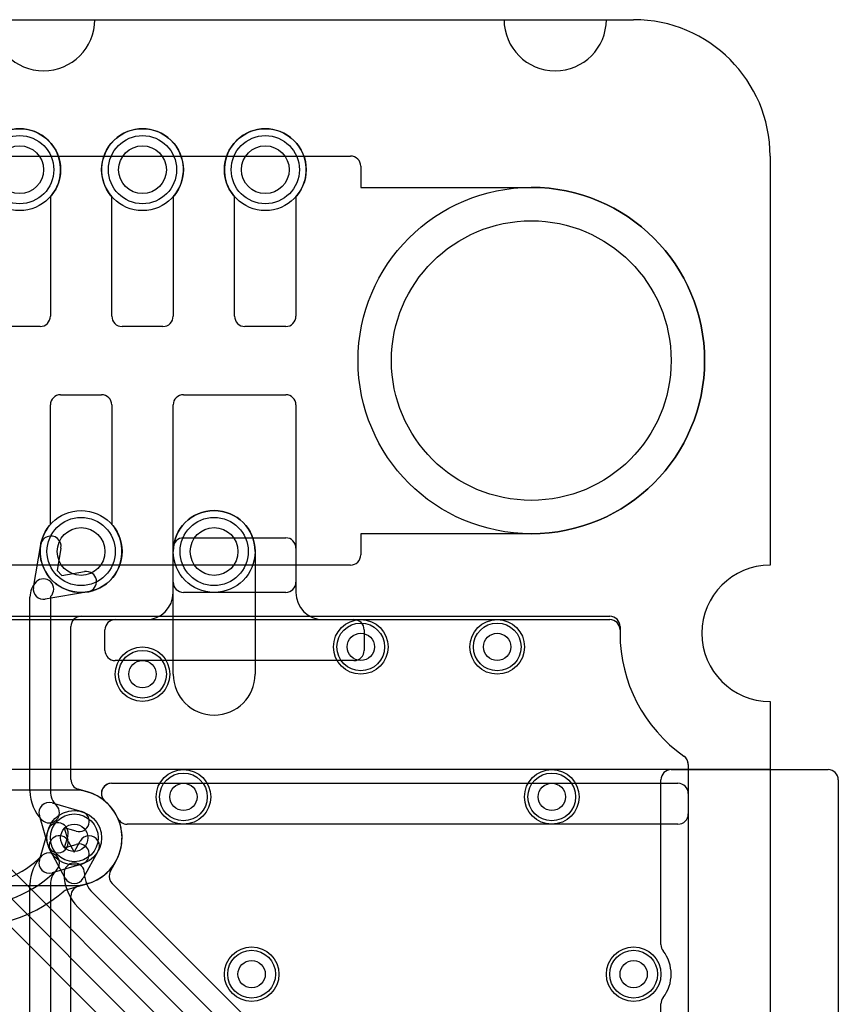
# Model space of a CAD drawing. Extents: x 0 to 20.5, y -0.5 to 20.
# Tile 20 of 20: x 14.5 to 20.5, y 12.8 to 20. Entities that reach past the tile are written whole.
import ezdxf

# ---------------------------------------------------------------- set-up
doc = ezdxf.new("R2010")
doc.units = 0
for name, color, linetype in [('Hole', 1, 'CONTINUOUS'), ('L1', 3, 'CONTINUOUS'), ('L2', 3, 'CONTINUOUS'), ('L3', 3, 'CONTINUOUS'), ('L4', 3, 'CONTINUOUS'), ('Outline', 7, 'CONTINUOUS'), ('PartsArea-A', 111, 'CONTINUOUS'), ('PartsArea-B', 111, 'CONTINUOUS'), ('Resist-A', 2, 'CONTINUOUS'), ('Resist-B', 2, 'CONTINUOUS'), ('Silk-A', 140, 'CONTINUOUS')]:
    doc.layers.add(name, color=color, linetype=linetype)

msp = doc.modelspace()

# ---------------------------------------------------------------- linework, layer by layer
at = {"layer": 'Hole'}
for centre, radius in [((14.5, 18.9), 0.175), ((15.4, 18.9), 0.175), ((16.3, 18.9), 0.175), ((18.25, 17.5), 1.025), ((14.95, 16.1), 0.175), ((15.925, 16.1), 0.175), ((17, 15.4), 0.1), ((18, 15.4), 0.1), ((15.4, 15.2), 0.1), ((15.7, 14.3), 0.1), ((18.4, 14.3), 0.1), ((14.9, 14), 0.1), ((16.2, 13), 0.1), ((19, 13), 0.1)]:
    msp.add_circle(centre, radius, dxfattribs=at)
at = {"layer": 'L1'}
for p, q in [((14.725, 18.70157), (14.725, 17.825)), ((15.175, 17.825), (15.175, 18.70157)), ((15.625, 18.70157), (15.625, 17.825)), ((16.075, 17.825), (16.075, 18.70157)), ((16.525, 18.70157), (16.525, 17.825)), ((14.65, 17.75), (14.35, 17.75)), ((15.55, 17.75), (15.25, 17.75)), ((16.45, 17.75), (16.15, 17.75)), ((14.8, 17.25), (15.1, 17.25)), ((15.7, 17.25), (16.45, 17.25)), ((14.725, 16.29843), (14.725, 17.175)), ((15.175, 17.175), (15.175, 16.29843)), ((15.625, 15.875), (15.625, 17.175)), ((16.525, 17.175), (16.525, 15.875)), ((15.69997, 16.2), (16.45003, 16.2)), ((15.625, 15.8), (15.625, 16.12503)), ((16.525, 16.12503), (16.525, 15.8)), ((16.45, 15.8), (15.7, 15.8)), ((5.10001, 15.59996), (18.82503, 15.59996)), ((15.19997, 15.6), (15.425, 15.6)), ((16.725, 15.6), (16.95003, 15.6)), ((15.125, 15.37497), (15.125, 15.52503)), ((17.025, 15.52503), (17.025, 15.37497)), ((18.9, 15.52499), (18.9, 15.5)), ((16.95003, 15.3), (15.19997, 15.3)), ((19.39208, 14.57178), (19.39209, 14.57176)), ((19.4, 14.53823), (19.4, 14.175)), ((15.17394, 14.4), (19.32496, 14.4)), ((14.9, 14.35004), (14.1, 14.35004)), ((19.39996, 14.325), (19.39996, 0.9949)), ((19.325, 14.1), (15.28732, 14.1)), ((14.64416, 13.83716), (14.708, 14.056)), ((14.852, 14.014), (14.82646, 13.92646)), ((14.82646, 13.92646), (14.914, 13.952)), ((14.956, 13.808), (14.73716, 13.74416)), ((14.84691, 13.61987), (14.99801, 13.66396))]:
    msp.add_line(p, q, dxfattribs=at)
for centre, radius in [((14.5, 18.9), 0.3), ((15.4, 18.9), 0.3), ((16.3, 18.9), 0.3), ((14.95, 16.1), 0.3), ((15.925, 16.1), 0.3), ((17, 15.4), 0.2), ((18, 15.4), 0.2), ((15.4, 15.2), 0.2), ((15.7, 14.3), 0.2), ((18.4, 14.3), 0.2), ((14.9, 14), 0.2), ((16.2, 13), 0.2), ((19, 13), 0.2)]:
    msp.add_circle(centre, radius, dxfattribs=at)
for centre, radius, start, end in [((14.5, 18.9), 0.3, -41.409429, -138.590571), ((15.4, 18.9), 0.3, -41.409429, -138.590571), ((16.3, 18.9), 0.3, -41.409429, -138.590571), ((14.65, 17.825), 0.075, -90, 0), ((15.25, 17.825), 0.075, 180, -90), ((15.55, 17.825), 0.075, -90, 0), ((16.15, 17.825), 0.075, 180, -90), ((16.45, 17.825), 0.075, -90, 0), ((14.8, 17.175), 0.075, 90, 180), ((15.1, 17.175), 0.075, 0, 90), ((15.7, 17.175), 0.075, 90, 180), ((16.45, 17.175), 0.075, 0, 90), ((14.95, 16.1), 0.3, 138.590571, 41.409429), ((15.69997, 16.12503), 0.07497, 90, 180), ((16.45003, 16.12503), 0.07497, 0, 90), ((15.7, 15.875), 0.075, 180, -90), ((16.45, 15.875), 0.075, -90, 0), ((15.425, 15.8), 0.2, -90, 0), ((16.725, 15.8), 0.2, 180, -90), ((15.19997, 15.52503), 0.07497, 90, 180), ((16.95003, 15.52503), 0.07497, 0, 90), ((18.82503, 15.52499), 0.07497, 0, 90), ((20, 15.5), 1.1, 180, -125.062172), ((15.19997, 15.37497), 0.07497, 180, -90), ((16.95003, 15.37497), 0.07497, -90, 0), ((19.32502, 14.53825), 0.07498, 26.565051, 54.938488), ((19.32503, 14.53823), 0.07498, 0, 26.565051), ((15.17394, 14.325), 0.075, 90, -135), ((19.32496, 14.325), 0.075, 0, 90), ((14.9, 14), 0.35004, 24.311334, 90), ((14.89997, 14.00001), 0.35007, -73.218923, 49.86898), ((15.17392, 14.32498), 0.07497, -135, -130.130445), ((19.325, 14.175), 0.075, -90, 0), ((14.78, 14.035), 0.075, -16.260205, 163.73698), ((15.28732, 14.17497), 0.07497, -155.691406, -90), ((14.935, 13.88), 0.075, -73.739795, 106.26302), ((14.13394, 14.39836), 0.74837, -90, -44.998917), ((14.71616, 13.81616), 0.075, -45.010804, 135), ((14.71616, 13.81616), 0.075, 163.739795, -73.739795), ((14.13394, 14.39836), 0.89837, -90, -45), ((14.93498, 13.88), 0.22505, -73.735314, -73.148837), ((15.02195, 13.59286), 0.07497, 106.196309, 106.849311), ((14.13394, 14.39837), 1.04842, -90, -49.205822), ((14.86791, 13.5479), 0.07497, 106.266624, 130.802727)]:
    msp.add_arc(centre, radius, start, end, dxfattribs=at)
at = {"layer": 'L2'}
for p, q in [((15.625, 15.2), (15.625, 16.1)), ((16.225, 16.1), (16.225, 15.2)), ((1.17497, 15.62496), (18.82503, 15.62496)), ((18.9, 15.54999), (18.9, 15.5)), ((19.4, 14.53823), (19.4, 14.175)), ((15.17395, 14.4), (19.32496, 14.4)), ((14.9, 14.35004), (14.1, 14.35004)), ((19.39996, 14.325), (19.39996, 0.9949)), ((19.325, 14.1), (15.28732, 14.1)), ((14.64417, 13.83717), (14.708, 14.056)), ((14.852, 14.014), (14.82647, 13.92647)), ((14.82647, 13.92647), (14.914, 13.952)), ((14.66312, 13.8692), (14.66314, 13.8692)), ((14.956, 13.808), (14.73717, 13.74417)), ((14.575, 3.11421), (14.575, 13.65644)), ((14.725, 13.65644), (14.725, 3.11421)), ((14.93059, 13.64431), (14.99755, 13.66383)), ((14.92797, 13.64352), (14.92841, 13.64366)), ((14.87504, 3.11421), (14.87504, 13.57185))]:
    msp.add_line(p, q, dxfattribs=at)
for centre, radius in [((15.925, 16.1), 0.3), ((17, 15.4), 0.2), ((18, 15.4), 0.2), ((15.4, 15.2), 0.2), ((15.7, 14.3), 0.2), ((18.4, 14.3), 0.2), ((14.9, 14), 0.2), ((16.2, 13), 0.2), ((19, 13), 0.2)]:
    msp.add_circle(centre, radius, dxfattribs=at)
for centre, radius, start, end in [((15.925, 16.1), 0.3, 0, 180), ((18.82503, 15.54999), 0.07497, 0, 90), ((20, 15.5), 1.1, 180, -125.062172), ((15.925, 15.2), 0.3, 180, 0), ((19.32502, 14.53825), 0.07498, -0.015283, 54.938488), ((15.17395, 14.32499), 0.07501, 90, -146.307814), ((19.32496, 14.325), 0.075, 0, 90), ((14.9, 14), 0.35004, 24.311334, 90), ((14.9, 14), 0.35005, -73.248549, 49.872734), ((15.17392, 14.32497), 0.07497, -146.307813, -130.130445), ((19.325, 14.175), 0.075, -90, 0), ((14.78, 14.035), 0.075, -16.260205, 163.738689), ((15.28732, 14.17497), 0.07497, -155.691406, -90), ((14.935, 13.88), 0.075, -73.739795, 106.261311), ((14.87587, 13.65645), 0.30087, 135, -179.998096), ((14.71617, 13.81617), 0.075, -45.010804, 135), ((14.71617, 13.81617), 0.075, 163.739795, -73.739795), ((14.87587, 13.65645), 0.15087, 135, -179.996202), ((15.019, 13.59199), 0.07497, 105.804734, 106.624582), ((14.93613, 13.88034), 0.22505, -73.889191, -73.276126), ((14.95004, 13.57185), 0.075, 135, 180), ((14.95002, 13.57187), 0.07497, 107.105539, 135), ((14.95079, 13.5721), 0.07498, 105.628413, 107.366789)]:
    msp.add_arc(centre, radius, start, end, dxfattribs=at)
at = {"layer": 'L3'}
for p, q in [((14.60033, 15.83696), (14.65435, 16.15088)), ((14.80217, 16.12544), (14.77368, 15.95989)), ((15.625, 15.2), (15.625, 16.1)), ((16.225, 16.1), (16.225, 15.2)), ((14.77368, 15.95989), (14.80989, 15.92368)), ((14.80989, 15.92368), (14.97544, 15.95217)), ((14.575, 14.34356), (14.575, 15.76571)), ((15.00088, 15.80435), (14.68696, 15.75033)), ((14.725, 15.76573), (14.725, 14.34356)), ((14.95001, 15.62496), (18.82503, 15.62496)), ((14.87504, 14.42814), (14.87504, 15.54999)), ((18.9, 15.54999), (18.9, 15.5)), ((19.4, 14.53823), (19.4, 14.175)), ((15.17395, 14.4), (19.32496, 14.4)), ((14.996, 14.33661), (14.929, 14.35617)), ((19.39996, 14.325), (19.39996, 0.9949)), ((14.73717, 14.25583), (14.956, 14.192)), ((14.708, 13.944), (14.64417, 14.16283)), ((19.325, 14.1), (15.28732, 14.1)), ((14.914, 14.048), (14.82647, 14.07353)), ((14.82647, 14.07353), (14.852, 13.986)), ((14.1, 13.64994), (14.9, 13.64994))]:
    msp.add_line(p, q, dxfattribs=at)
for centre, radius in [((14.95, 16.1), 0.3), ((15.925, 16.1), 0.3), ((17, 15.4), 0.2), ((18, 15.4), 0.2), ((15.4, 15.2), 0.2), ((15.7, 14.3), 0.2), ((18.4, 14.3), 0.2), ((14.9, 14), 0.2), ((16.2, 13), 0.2), ((19, 13), 0.2)]:
    msp.add_circle(centre, radius, dxfattribs=at)
for centre, radius, start, end in [((15.925, 16.1), 0.3, 0, 180), ((14.72826, 16.13816), 0.075, -9.765013, 170.236052), ((14.67423, 15.82425), 0.075, -45, 135), ((14.98816, 15.87826), 0.075, -80.234987, 99.763948), ((14.73275, 15.76573), 0.15775, 135, -179.992736), ((14.67424, 15.82424), 0.075, 170.234987, -80.234987), ((14.73275, 15.76573), 0.00775, 135, 180), ((14.95001, 15.54999), 0.07497, 90, 180), ((18.82503, 15.54999), 0.07497, 0, 90), ((20, 15.5), 1.1, 180, -125.062172), ((15.925, 15.2), 0.3, 180, 0), ((19.32502, 14.53825), 0.07498, -0.015283, 54.938488), ((14.95001, 14.42814), 0.07497, 180, -106.27396), ((15.17395, 14.325), 0.075, 90, -135), ((19.32496, 14.325), 0.075, 0, 90), ((14.87587, 14.34356), 0.30087, 180, -134.998653), ((14.87587, 14.34356), 0.15087, 180, -135), ((15.01701, 14.40858), 0.07497, -106.27396, -105.98109), ((14.9, 14), 0.35004, 24.311334, 74.019304), ((14.71617, 14.18383), 0.075, 73.739795, -163.739795), ((14.71616, 14.18385), 0.075, -134.994598, 45.001794), ((14.90002, 13.99999), 0.35005, -90.003274, 49.873789), ((15.17394, 14.32497), 0.07497, -135.010808, -130.130445), ((14.935, 14.12), 0.075, -106.260205, 73.738689), ((19.325, 14.175), 0.075, -90, 0), ((15.28732, 14.17497), 0.07497, -155.691406, -90), ((14.78, 13.965), 0.075, -163.739795, 16.261311)]:
    msp.add_arc(centre, radius, start, end, dxfattribs=at)
at = {"layer": 'L4'}
for p, q in [((14.725, 18.70157), (14.725, 17.825)), ((15.175, 17.825), (15.175, 18.70157)), ((15.625, 18.70157), (15.625, 17.825)), ((16.075, 17.825), (16.075, 18.70157)), ((16.525, 18.70157), (16.525, 17.825)), ((14.65, 17.75), (14.35, 17.75)), ((15.55, 17.75), (15.25, 17.75)), ((16.45, 17.75), (16.15, 17.75)), ((14.8, 17.25), (15.1, 17.25)), ((15.7, 17.25), (16.45, 17.25)), ((14.725, 16.29843), (14.725, 17.175)), ((15.175, 17.175), (15.175, 16.29843)), ((15.625, 15.875), (15.625, 17.175)), ((16.525, 17.175), (16.525, 15.875)), ((15.69997, 16.2), (16.45003, 16.2)), ((15.625, 15.8), (15.625, 16.12503)), ((16.525, 16.12503), (16.525, 15.8)), ((16.45, 15.8), (15.7, 15.8)), ((1.17497, 15.59996), (18.82503, 15.59996)), ((15.19997, 15.6), (15.425, 15.6)), ((16.725, 15.6), (16.95003, 15.6)), ((15.125, 15.37497), (15.125, 15.52503)), ((17.025, 15.52503), (17.025, 15.37497)), ((18.9, 15.52499), (18.9, 15.5)), ((16.95003, 15.3), (15.19997, 15.3)), ((19.4, 14.53823), (19.4, 14.175)), ((15.17393, 14.4), (19.32496, 14.4)), ((14.9, 14.35004), (14.1, 14.35004)), ((19.39996, 14.325), (19.39996, 0.9949)), ((19.325, 14.1), (15.28732, 14.1)), ((14.85616, 13.97595), (14.9, 13.896)), ((14.9, 13.896), (14.94384, 13.97595)), ((14.83424, 13.70395), (14.72464, 13.90383)), ((15.07536, 13.90383), (14.96576, 13.70395)), ((14.35046, 13.8556), (15.6735, 12.53255)), ((15.16452, 13.75437), (15.20607, 13.83013)), ((15.56744, 12.42649), (14.2444, 13.74954)), ((17.32837, 11.51415), (15.17725, 13.66527)), ((14.17961, 13.60213), (16.79798, 10.98377)), ((15.03488, 13.59545), (17.22227, 11.40805)), ((17.11621, 11.30199), (14.92882, 13.48938))]:
    msp.add_line(p, q, dxfattribs=at)
for centre, radius in [((14.5, 18.9), 0.3), ((15.4, 18.9), 0.3), ((16.3, 18.9), 0.3), ((14.95, 16.1), 0.3), ((15.925, 16.1), 0.3), ((17, 15.4), 0.2), ((18, 15.4), 0.2), ((15.4, 15.2), 0.2), ((15.7, 14.3), 0.2), ((18.4, 14.3), 0.2), ((14.9, 14), 0.2), ((16.2, 13), 0.2), ((19, 13), 0.2)]:
    msp.add_circle(centre, radius, dxfattribs=at)
for centre, radius, start, end in [((14.5, 18.9), 0.3, -41.409429, -138.590571), ((15.4, 18.9), 0.3, -41.409429, -138.590571), ((16.3, 18.9), 0.3, -41.409429, -138.590571), ((14.65, 17.825), 0.075, -90, 0), ((15.25, 17.825), 0.075, 180, -90), ((15.55, 17.825), 0.075, -90, 0), ((16.15, 17.825), 0.075, 180, -90), ((16.45, 17.825), 0.075, -90, 0), ((14.8, 17.175), 0.075, 90, 180), ((15.1, 17.175), 0.075, 0, 90), ((15.7, 17.175), 0.075, 90, 180), ((16.45, 17.175), 0.075, 0, 90), ((14.95, 16.1), 0.3, 138.590571, 41.409429), ((15.69997, 16.12503), 0.07497, 90, 180), ((16.45003, 16.12503), 0.07497, 0, 90), ((15.7, 15.875), 0.075, 180, -90), ((16.45, 15.875), 0.075, -90, 0), ((15.425, 15.8), 0.2, -90, 0), ((16.725, 15.8), 0.2, 180, -90), ((15.19997, 15.52503), 0.07497, 90, 180), ((16.95003, 15.52503), 0.07497, 0, 90), ((18.82503, 15.52499), 0.07497, 0, 90), ((20, 15.5), 1.1, 180, -125.062172), ((15.19997, 15.37497), 0.07497, 180, -90), ((16.95003, 15.37497), 0.07497, -90, 0), ((19.32502, 14.53825), 0.07498, -0.015283, 54.938488), ((15.17393, 14.325), 0.075, 90, -135), ((19.32496, 14.325), 0.075, 0, 90), ((14.9, 14), 0.35004, 24.311334, 90), ((15.17392, 14.32497), 0.07497, -135.010808, -130.130445), ((14.9, 14), 0.35005, -28.979884, 49.872734), ((19.325, 14.175), 0.075, -90, 0), ((15.28732, 14.17497), 0.07497, -155.691406, -90), ((14.7904, 13.93989), 0.075, 28.738499, -151.262764), ((15.0096, 13.93989), 0.075, -28.738499, 151.262764), ((14.9, 13.74001), 0.075, 0, 180), ((15.2718, 13.79408), 0.07497, 151.021115, 151.257178), ((15.17944, 13.74001), 0.35444, 180, -134.998857), ((15.17944, 13.74001), 0.20444, 180, -135), ((15.23029, 13.71831), 0.07501, 165.965609, -135), ((15.23025, 13.71832), 0.07497, 151.257178, 165.96561), ((14.9, 13.74001), 0.075, -151.261501, -28.738499)]:
    msp.add_arc(centre, radius, start, end, dxfattribs=at)
at = {"layer": 'Outline'}
for p, q in [((15.05, 20), (18.05, 20)), ((18.8, 20), (19, 20)), ((20, 19), (20, 16)), ((20, 15), (20, 1))]:
    msp.add_line(p, q, dxfattribs=at)
for centre, radius, start, end in [((14.675, 20), 0.375, 180, 0), ((18.425, 20), 0.375, 180, 0), ((19, 19), 1, 0, 90), ((20, 15.5), 0.5, 90, -90)]:
    msp.add_arc(centre, radius, start, end, dxfattribs=at)
at = {"layer": 'PartsArea-A'}
for p, q in [((1, 20), (19, 20)), ((20, 19), (20, 16)), ((20, 15), (20, 14.5)), ((20, 14.5), (0, 14.5))]:
    msp.add_line(p, q, dxfattribs=at)
for centre, radius, start, end in [((19, 19), 1, 0, 90), ((20, 15.5), 0.5, 90, -90)]:
    msp.add_arc(centre, radius, start, end, dxfattribs=at)
at = {"layer": 'PartsArea-B'}
for p, q in [((1, 20), (19, 20)), ((20, 19), (20, 16)), ((20, 15), (20, 14.5)), ((20, 14.5), (0, 14.5))]:
    msp.add_line(p, q, dxfattribs=at)
for centre, radius, start, end in [((19, 19), 1, 0, 90), ((20, 15.5), 0.5, 90, -90)]:
    msp.add_arc(centre, radius, start, end, dxfattribs=at)
at = {"layer": 'Resist-A'}
for p, q in [((3.075, 19), (16.925, 19)), ((17, 18.925), (17, 18.77)), ((17, 18.77), (18.25, 18.77)), ((18.25, 16.23), (17, 16.23)), ((17, 16.23), (17, 16.075)), ((16.925, 16), (3.075, 16))]:
    msp.add_line(p, q, dxfattribs=at)
for centre, radius in [((14.5, 18.9), 0.25), ((15.4, 18.9), 0.25), ((16.3, 18.9), 0.25), ((18.25, 17.5), 1.27), ((14.95, 16.1), 0.25), ((15.925, 16.1), 0.25), ((17, 15.4), 0.175), ((18, 15.4), 0.175), ((15.4, 15.2), 0.175), ((15.7, 14.3), 0.175), ((18.4, 14.3), 0.175), ((14.9, 14), 0.175), ((16.2, 13), 0.175), ((19, 13), 0.175)]:
    msp.add_circle(centre, radius, dxfattribs=at)
for centre, radius, start, end in [((16.925, 18.925), 0.075, 0, 90), ((18.25, 17.5), 1.27, -90, 90), ((16.925, 16.075), 0.075, -90, 0)]:
    msp.add_arc(centre, radius, start, end, dxfattribs=at)
at = {"layer": 'Resist-B'}
for p, q in [((3.075, 19), (16.925, 19)), ((17, 18.925), (17, 18.77)), ((17, 18.77), (18.25, 18.77)), ((18.25, 16.23), (17, 16.23)), ((17, 16.23), (17, 16.075)), ((16.925, 16), (3.075, 16))]:
    msp.add_line(p, q, dxfattribs=at)
for centre, radius in [((14.5, 18.9), 0.25), ((15.4, 18.9), 0.25), ((16.3, 18.9), 0.25), ((18.25, 17.5), 1.27), ((14.95, 16.1), 0.25), ((15.925, 16.1), 0.25), ((17, 15.4), 0.175), ((18, 15.4), 0.175), ((15.4, 15.2), 0.175), ((15.7, 14.3), 0.175), ((18.4, 14.3), 0.175), ((14.9, 14), 0.175), ((16.2, 13), 0.175), ((19, 13), 0.175)]:
    msp.add_circle(centre, radius, dxfattribs=at)
for centre, radius, start, end in [((16.925, 18.925), 0.075, 0, 90), ((18.25, 17.5), 1.27, -90, 90), ((16.925, 16.075), 0.075, -90, 0)]:
    msp.add_arc(centre, radius, start, end, dxfattribs=at)
at = {"layer": 'Silk-A'}
for p, q in [((19.275, 14.5), (20.425, 14.5)), ((19.2, 13.21651), (19.2, 14.425)), ((20.5, 14.425), (20.5, -0.425)), ((19.2, 10.21651), (19.2, 12.78349))]:
    msp.add_line(p, q, dxfattribs=at)
for centre, radius, start, end in [((19.275, 14.425), 0.075, 90, 180), ((20.425, 14.425), 0.075, 0, 90), ((19.275, 13.21651), 0.075, 180, -141.783994), ((19, 13), 0.275, -38.213046, 38.213046), ((19.275, 12.78349), 0.075, 141.783994, 180)]:
    msp.add_arc(centre, radius, start, end, dxfattribs=at)

doc.saveas('drawing.dxf')
